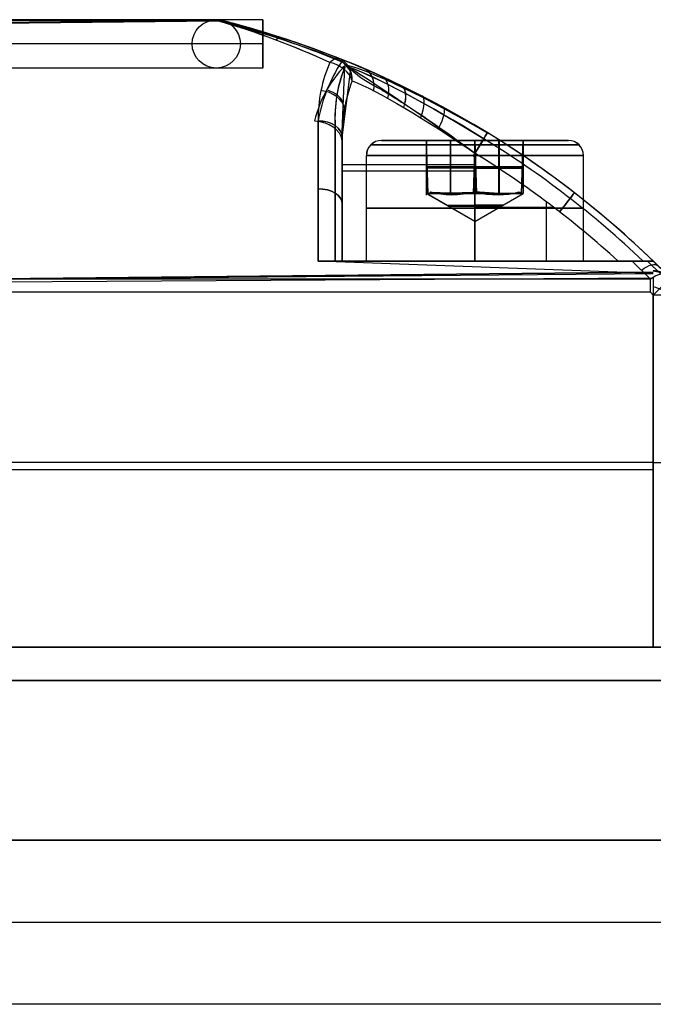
# Model space of a CAD drawing. Extents: x -33 to 118, y -45 to 98.
# Tile 16 of 28: x 80 to 93, y 35 to 56. Entities that reach past the tile are written whole.
import ezdxf

# ---------------------------------------------------------------- set-up
doc = ezdxf.new("R2010")
doc.units = 0
doc.layers.add('DEFAULT', color=7, linetype='CONTINUOUS')

msp = doc.modelspace()

# ---------------------------------------------------------------- linework, layer by layer
at = {"layer": 'DEFAULT'}
for p, q in [((84.002, 55.652, 2.727), (65.908, 55.652, 2.727)), ((84.929, 55.652, -7.104), (73.818, 55.652, -7.104)), ((74.578, 55.652, 12.77), (84.002, 55.652, 12.703)), ((84.002, 55.645, 12.737), (74.578, 55.542, 12.873)), ((74.578, 55.538, 12.877), (84.002, 55.628, 12.712)), ((84.002, 55.628, 12.712), (74.578, 55.538, 12.877)), ((84.002, 55.652, -7.248), (74.745, 55.652, -7.256)), ((74.745, 55.641, -7.287), (84.002, 55.645, -7.283)), ((83.962, 55.652, 14.699), (83.962, 55.652, -9.244)), ((84.002, 55.652, 12.703), (84.002, 55.652, -7.248)), ((84.016, 55.654, -7.248), (84.016, 55.654, 12.703)), ((84.929, 55.152, -7.604), (73.818, 55.152, -7.604)), ((84.929, 55.152, -6.604), (73.818, 55.152, -6.604)), ((83.462, 55.152, 14.699), (83.462, 55.152, -9.244)), ((84.462, 55.152, 14.699), (84.462, 55.152, -9.244)), ((85.189, 55.236, -7.795), (85.275, 55.286, -7.618)), ((86.568, 53.163, 14.673), (86.628, 54.696, 13.755)), ((86.656, 54.714, 13.697), (86.689, 54.686, 13.658)), ((86.689, 54.686, 13.658), (86.72, 54.658, 13.619)), ((84.929, 54.652, -7.104), (73.818, 54.652, -7.104)), ((83.962, 54.652, 14.699), (83.962, 54.652, -9.244)), ((86.574, 53.215, 14.727), (86.755, 54.635, 13.747)), ((86.72, 54.658, 13.619), (86.75, 54.63, 13.578)), ((86.75, 54.63, 13.578), (86.779, 54.604, 13.537)), ((86.779, 54.604, 13.537), (86.809, 54.577, 13.494)), ((86.809, 54.577, 13.494), (86.839, 54.552, 13.45)), ((86.839, 54.552, 13.45), (86.899, 54.503, 13.36)), ((86.899, 54.503, 13.36), (86.96, 54.459, 13.27)), ((86.96, 54.459, 13.27), (87.023, 54.416, 13.18)), ((87.023, 54.416, 13.18), (87.09, 54.375, 13.09)), ((87.09, 54.375, 13.09), (87.16, 54.335, 13.002)), ((87.16, 54.335, 13.002), (87.196, 54.314, 12.959)), ((87.196, 54.314, 12.959), (87.232, 54.293, 12.917)), ((87.232, 54.293, 12.917), (87.27, 54.272, 12.876)), ((87.27, 54.272, 12.876), (87.308, 54.25, 12.835)), ((87.308, 54.25, 12.835), (87.347, 54.228, 12.796)), ((87.347, 54.228, 12.796), (87.386, 54.205, 12.758)), ((87.386, 54.205, 12.758), (87.426, 54.181, 12.72)), ((87.426, 54.181, 12.72), (87.466, 54.157, 12.684)), ((87.466, 54.157, 12.684), (87.507, 54.133, 12.648)), ((87.507, 54.133, 12.648), (87.548, 54.107, 12.614)), ((87.548, 54.107, 12.614), (87.59, 54.082, 12.58)), ((87.59, 54.082, 12.58), (87.632, 54.056, 12.548)), ((87.632, 54.056, 12.548), (87.675, 54.029, 12.516)), ((87.675, 54.029, 12.516), (87.718, 54.002, 12.485)), ((87.718, 54.002, 12.485), (87.762, 53.975, 12.455)), ((87.762, 53.975, 12.455), (87.806, 53.947, 12.426)), ((87.806, 53.947, 12.426), (87.851, 53.918, 12.398)), ((87.851, 53.918, 12.398), (87.897, 53.889, 12.37)), ((87.897, 53.889, 12.37), (87.942, 53.859, 12.344)), ((87.942, 53.859, 12.344), (87.988, 53.829, 12.318)), ((87.988, 53.829, 12.318), (88.079, 53.769, 12.271)), ((88.079, 53.769, 12.271), (88.17, 53.709, 12.228)), ((88.17, 53.709, 12.228), (88.263, 53.646, 12.188)), ((88.263, 53.646, 12.188), (88.357, 53.582, 12.151)), ((88.357, 53.582, 12.151), (88.452, 53.517, 12.118)), ((88.452, 53.517, 12.118), (88.548, 53.45, 12.088)), ((88.548, 53.45, 12.088), (88.644, 53.382, 12.062)), ((88.644, 53.382, 12.062), (88.74, 53.314, 12.04)), ((88.74, 53.314, 12.04), (88.837, 53.245, 12.021)), ((86.574, 50.652, 14.727), (86.574, 53.215, 14.727)), ((86.574, 53.215, -9.273), (86.574, 50.652, -9.273)), ((87.387, 53.152, -9.273), (88.324, 53.152, -9.273)), ((87.387, 53.152, 14.727), (88.324, 53.152, 14.727)), ((88.324, 53.152, -9.85), (88.324, 53.152, -8.695)), ((89.324, 53.152, -10.427), (88.324, 53.152, -9.85)), ((88.358, 52.052, -8.676), (88.324, 53.152, -8.695)), ((88.324, 53.152, -8.695), (89.324, 53.152, -8.118)), ((88.324, 52.052, -9.811), (88.324, 53.152, -9.85)), ((88.324, 53.152, -8.695), (88.324, 52.052, -8.734)), ((88.324, 52.015, -9.273), (88.324, 53.152, -9.273)), ((88.324, 53.152, 14.15), (88.324, 53.152, 15.305)), ((89.324, 53.152, 13.573), (88.324, 53.152, 14.15)), ((88.324, 53.152, 14.15), (88.324, 52.052, 14.15)), ((88.324, 52.052, 15.305), (88.324, 53.152, 15.305)), ((88.324, 53.152, 15.305), (89.324, 53.152, 15.882)), ((88.324, 52.052, 14.727), (88.324, 53.152, 14.727)), ((88.816, 52.016, -8.412), (88.816, 53.152, -8.412)), ((88.824, 52.052, 13.861), (88.824, 53.152, 13.861)), ((88.824, 52.052, 15.593), (88.824, 53.152, 15.593)), ((88.837, 53.245, 12.021), (88.935, 53.175, 12.005)), ((88.935, 53.175, 12.005), (89.032, 53.104, 11.993)), ((89.032, 53.104, 11.993), (89.129, 53.032, 11.984)), ((89.324, 53.152, -8.118), (89.291, 52.052, -8.137)), ((90.324, 53.152, -9.85), (89.324, 53.152, -10.427)), ((89.324, 53.152, -10.427), (89.358, 52.052, -10.408)), ((89.358, 52.052, -8.137), (89.324, 53.152, -8.118)), ((89.324, 53.152, -8.118), (90.324, 53.152, -8.695)), ((89.324, 53.152, -7.335), (89.324, 53.152, -8.118)), ((89.324, 53.152, -10.427), (89.324, 53.152, -11.21)), ((89.324, 52.052, 13.573), (89.324, 53.152, 13.573)), ((90.324, 53.152, 14.15), (89.324, 53.152, 13.573)), ((89.324, 52.052, 15.882), (89.324, 53.152, 15.882)), ((89.324, 53.152, 15.882), (90.324, 53.152, 15.305)), ((89.324, 53.152, 16.665), (89.324, 53.152, 15.882)), ((89.324, 53.152, 13.573), (89.324, 53.152, 12.79)), ((89.824, 52.052, -8.407), (89.824, 53.152, -8.407)), ((89.824, 52.052, 13.861), (89.824, 53.152, 13.861)), ((89.824, 52.052, 15.593), (89.824, 53.152, 15.593)), ((89.832, 52.016, -10.134), (89.832, 53.152, -10.134)), ((90.291, 52.052, -9.869), (90.324, 53.152, -9.85)), ((90.324, 53.152, -8.695), (90.324, 53.152, -9.85)), ((90.324, 52.052, -8.695), (90.324, 53.152, -8.695)), ((90.324, 53.152, -9.85), (90.324, 52.052, -9.811)), ((90.324, 53.152, -9.273), (91.262, 53.152, -9.273)), ((90.324, 52.052, -9.273), (90.324, 53.152, -9.273)), ((90.324, 53.152, 15.305), (90.324, 53.152, 14.15)), ((90.324, 52.052, 14.15), (90.324, 53.152, 14.15)), ((90.324, 52.052, 15.305), (90.324, 53.152, 15.305)), ((90.324, 53.152, 14.727), (91.262, 53.152, 14.727)), ((90.324, 52.052, 14.727), (90.324, 53.152, 14.727)), ((89.129, 53.032, 11.984), (89.227, 52.96, 11.979)), ((89.227, 52.96, 11.979), (89.324, 52.886, 11.977)), ((89.324, 52.886, 11.977), (89.285, 52.823, 11.972)), ((89.324, 50.652, -6.523), (89.324, 52.886, -6.523)), ((89.324, 52.886, 11.977), (89.324, 50.652, 11.977)), ((87.074, 50.652, -9.273), (87.074, 52.84, -9.273)), ((87.074, 50.652, 14.727), (87.074, 52.84, 14.727)), ((89.324, 50.652, -11.523), (89.324, 52.84, -11.523)), ((89.324, 52.84, -7.023), (89.324, 50.652, -7.023)), ((89.324, 50.652, 12.477), (89.324, 52.84, 12.477)), ((89.324, 52.84, 16.977), (89.324, 50.652, 16.977)), ((91.574, 50.652, -9.273), (91.574, 52.84, -9.273)), ((91.574, 50.652, 14.727), (91.574, 52.84, 14.727)), ((88.324, 52.602, 14.15), (89.324, 52.602, 13.573)), ((89.324, 52.602, 15.882), (88.324, 52.602, 15.305)), ((88.324, 52.602, 15.305), (88.324, 52.602, 14.15)), ((88.324, 52.578, -8.716), (88.324, 52.578, -9.83)), ((89.307, 52.578, -8.128), (88.342, 52.578, -8.685)), ((89.324, 52.602, 13.573), (90.324, 52.602, 14.15)), ((90.324, 52.602, 15.305), (89.324, 52.602, 15.882)), ((90.324, 52.602, -8.695), (89.341, 52.602, -8.128)), ((89.342, 52.578, -10.417), (90.307, 52.578, -9.86)), ((90.324, 52.602, 14.15), (90.324, 52.602, 15.305)), ((90.324, 52.59, -9.83), (90.324, 52.59, -8.695)), ((86.574, 50.652, -10.313), (86.574, 52.044, -10.313)), ((86.574, 50.652, 15.768), (86.574, 52.044, 15.768)), ((88.324, 52.052, -8.734), (88.324, 52.052, -9.811)), ((89.324, 51.475, 14.727), (88.324, 52.052, 14.727)), ((88.324, 52.052, 14.15), (89.324, 52.052, 13.573)), ((89.324, 52.052, 15.882), (88.324, 52.052, 15.305)), ((88.324, 52.052, 15.305), (88.324, 52.052, 14.15)), ((89.291, 52.052, -8.137), (88.358, 52.052, -8.676)), ((89.324, 51.475, -9.273), (88.366, 52.028, -9.273)), ((89.324, 51.475, -9.273), (89.324, 52.086, -8.215)), ((89.824, 52.052, -8.407), (89.324, 52.086, -8.215)), ((89.324, 52.069, -10.302), (89.324, 52.086, -10.331)), ((89.324, 52.069, -10.302), (89.324, 51.475, -9.273)), ((89.324, 51.475, -9.273), (90.324, 52.052, -9.273)), ((89.324, 51.475, 14.727), (89.324, 52.052, 15.727)), ((89.324, 51.475, 14.727), (89.324, 52.052, 13.727)), ((89.324, 51.475, 14.727), (90.324, 52.052, 14.727)), ((89.324, 52.052, 13.573), (90.324, 52.052, 14.15)), ((90.324, 52.052, 15.305), (89.324, 52.052, 15.882)), ((89.358, 52.052, -10.408), (90.291, 52.052, -9.869)), ((89.824, 52.052, -8.407), (89.358, 52.052, -8.137)), ((90.324, 52.052, -8.695), (89.824, 52.052, -8.407)), ((90.074, 52.052, -8.551), (90.074, 52.052, -8.611)), ((90.225, 52.052, -8.84), (90.324, 52.052, -8.84)), ((90.24, 52.086, -9.802), (90.324, 52.052, -9.273)), ((90.324, 52.052, -9.273), (90.324, 52.052, -8.695)), ((90.324, 52.052, -9.811), (90.324, 52.052, -9.273)), ((90.324, 52.052, 14.15), (90.324, 52.052, 15.305)), ((86.574, 51.933, -9.273), (86.574, 51.933, -10.403)), ((86.574, 51.933, 15.858), (86.574, 51.933, 14.727)), ((90.809, 50.652, -6.523), (90.809, 51.88, -6.523)), ((90.809, 50.652, 11.977), (90.809, 51.88, 11.977)), ((89.324, 51.769, -6.523), (90.956, 51.769, -6.523)), ((89.324, 51.769, 11.977), (90.956, 51.769, 11.977)), ((93.023, 50.398, 17.574), (86.074, 50.652, 17.41)), ((86.074, 50.652, -11.955), (92.587, 50.652, -11.955)), ((93.023, 50.652, 17.428), (86.074, 50.652, 17.41)), ((86.574, 50.652, -9.273), (86.574, 50.652, -11.354)), ((86.574, 50.652, 16.809), (86.574, 50.652, 14.727)), ((86.588, 50.652, 14.453), (87.9, 50.652, 14.453)), ((86.589, 50.652, -8.989), (87.902, 50.652, -8.989)), ((92.293, 50.652, -6.523), (89.324, 50.652, -6.523)), ((89.324, 50.652, 11.977), (92.293, 50.652, 11.977)), ((89.549, 50.652, -11.955), (89.549, 50.652, -10.705)), ((89.549, 50.652, -7.84), (89.549, 50.652, -6.523)), ((89.549, 50.652, 11.977), (89.549, 50.652, 13.295)), ((89.549, 50.652, 16.16), (89.549, 50.652, 17.419)), ((90.746, 50.652, -8.989), (93.024, 50.652, -8.989)), ((90.748, 50.652, 14.453), (93.024, 50.652, 14.453)), ((92.587, 50.652, -11.955), (92.963, 50.275, -12.197)), ((93.177, 50.383, -12.028), (92.904, 50.652, -11.857)), ((93.024, 50.652, 11.477), (93.023, 50.652, 17.428)), ((93.024, 50.652, 11.477), (93.198, 50.482, 17.428)), ((93.318, 50.363, -11.773), (93.024, 50.652, -11.593)), ((93.024, 50.652, -11.593), (93.024, 50.652, -6.023)), ((93.023, 50.423, 17.509), (66.024, 50.148, 17.708)), ((66.024, 50.148, 17.708), (93.023, 50.423, 17.509)), ((66.024, 50.162, 17.721), (93.023, 50.398, 17.574)), ((93.024, 50.449, 17.328), (93.024, 50.449, 17.275)), ((66.024, 50.142, 17.727), (93.023, 50.305, 17.727)), ((92.963, 50.275, -12.197), (66.024, 50.275, -12.197)), ((93.023, 50.305, 17.727), (93.024, 42.652, 17.727)), ((92.963, 50.01, -12.273), (66.024, 50.01, -12.273)), ((93.024, 49.949, -12.273), (92.963, 50.01, -12.273)), ((93.022, 50.127, 17.727), (93.024, 42.652, 17.727)), ((93.024, 50.127, 17.727), (93.024, 42.652, 17.727)), ((93.024, 42.652, -12.273), (93.024, 49.949, -12.273)), ((93.024, 46.479, 17.727), (66.024, 46.479, 17.727)), ((66.024, 46.331, -12.273), (93.024, 46.331, -12.273)), ((94.324, 42.652, -17.273), (17.324, 42.652, -17.273)), ((17.324, 42.652, 22.727), (94.324, 42.652, 22.727)), ((84.324, 42.652, 2.727), (17.324, 42.652, 2.727)), ((93.024, 42.652, 17.727), (66.024, 42.652, 17.727)), ((66.024, 42.652, -12.273), (93.024, 42.652, -12.273)), ((84.324, 42.652, 8.227), (84.324, 42.652, -2.773)), ((86.824, 42.652, -5.273), (87.824, 42.652, -5.273)), ((87.824, 42.652, 10.727), (86.824, 42.652, 10.727)), ((90.324, 42.652, -2.773), (90.324, 42.652, 8.227)), ((94.324, 42.652, 2.727), (90.324, 42.652, 2.727)), ((94.324, 41.963, -21.408), (17.324, 41.963, -21.408)), ((17.324, 41.963, 26.862), (94.324, 41.963, 26.862)), ((94.324, 38.652, -23.773), (17.324, 38.652, -23.773)), ((17.324, 38.652, 29.227), (94.324, 38.652, 29.227)), ((17.324, 36.952, -23.773), (94.324, 36.952, -23.773)), ((17.324, 36.952, 29.227), (94.324, 36.952, 29.227)), ((94.324, 35.252, -23.773), (17.324, 35.252, -23.773))]:
    msp.add_line(p, q, dxfattribs=at)
for centre in [(83.962, 55.152, 14.699), (83.962, 55.152, -9.244), (83.962, 55.152, 2.727)]:
    msp.add_circle(centre, 0.5, dxfattribs=at)
at = {"layer": 'DEFAULT', "extrusion": (1, 0, 8.88178e-16)}
msp.add_circle((55.152, -7.104, 84.929), 0.5, dxfattribs=at)
at = {"layer": 'DEFAULT', "extrusion": (-0.105019, 0.633985, 0.766182)}
msp.add_arc((-81.717, -6.063, 36.215), 20.104, 231.0743, 239.3474, dxfattribs=at)
at = {"layer": 'DEFAULT', "extrusion": (0.126087, -0.621191, 0.773449)}
msp.add_arc((82.818, 9.544, -29.607), 18.429, 46.5751, 54.9882, dxfattribs=at)
at = {"layer": 'DEFAULT', "extrusion": (-0.139179, 0.555298, 0.819923)}
msp.add_arc((-83.145, -2.312, 29.621), 21.48, 228.7153, 236.4712, dxfattribs=at)
at = {"layer": 'DEFAULT', "extrusion": (-0.135253, 0.562366, 0.815752)}
msp.add_arc((-83.1, -2.93, 30.291), 21.248, 229.1207, 236.9612, dxfattribs=at)
at = {"layer": 'DEFAULT', "extrusion": (0.211753, -0.507177, 0.835424)}
msp.add_arc((86.678, -0.918, -16.487), 17.715, 37.3874, 46.1437, dxfattribs=at)
at = {"layer": 'DEFAULT', "extrusion": (0.079946, -0.568349, 0.818894)}
msp.add_arc((84.226, 16.962, -30.843), 15.885, 55.1683, 65.0163, dxfattribs=at)
at = {"layer": 'DEFAULT', "extrusion": (-0.120559, 0.562439, 0.818002)}
msp.add_arc((-83.724, -6.078, 31.564), 19.533, 230.3454, 238.8959, dxfattribs=at)
at = {"layer": 'DEFAULT', "extrusion": (0.052969, -0.613104, 0.788225)}
msp.add_arc((81.253, 17.065, -35.385), 18.001, 57.5846, 66.2778, dxfattribs=at)
at = {"layer": 'DEFAULT'}
for centre, radius, start, end in [((79.138, 36.258, 2.828), 20, 44.9603, 75.8834), ((86.318, 54.388, -8.225), 0.464, 2.1647, 78.2364), ((79.138, 36.258, 11.477), 20, 46.0297, 58.5094), ((79.138, 36.258, -6.023), 20, 46.0297, 58.5094), ((87.387, 52.84, -9.273), 0.312, 90, 180), ((87.387, 52.84, 14.727), 0.313, 90, 180), ((79.138, 36.258, -6.376), 19.854, 46.4695, 58.5094), ((79.138, 36.258, 11.831), 19.854, 46.4695, 58.5094), ((91.262, 52.84, -9.273), 0.312, 360, 90), ((91.262, 52.84, 14.727), 0.313, 0, 90), ((79.138, 36.258, -6.523), 19.5, 47.5744, 58.5094), ((79.138, 36.258, 11.977), 19.5, 47.5744, 58.5094)]:
    msp.add_arc(centre, radius, start, end, dxfattribs=at)
at = {"layer": 'DEFAULT', "extrusion": (0.085828, -0.654945, 0.750786)}
msp.add_arc((81.951, 12.347, -34.672), 18.215, 53.4015, 61.8891, dxfattribs=at)
at = {"layer": 'DEFAULT', "extrusion": (0.887187, -0.291505, 0.357664)}
msp.add_arc((78.65, -10.68, 64.316), 0.5, 20.8067, 20.887, dxfattribs=at)
at = {"layer": 'DEFAULT', "extrusion": (0.497235, 0.528388, 0.688159)}
msp.add_arc((-30.468, -58.197, 81.441), 4.866, 358.9616, 20.9844, dxfattribs=at)
at = {"layer": 'DEFAULT', "extrusion": (-0.279007, -0.668552, 0.689342)}
msp.add_arc((64.352, 51.596, -66.464), 5.786, 179.011, 196.551, dxfattribs=at)
at = {"layer": 'DEFAULT', "extrusion": (0.286491, 0.638522, 0.714292)}
msp.add_arc((-62.924, -50.634, 69.636), 6.416, 353.5551, 10.0344, dxfattribs=at)
at = {"layer": 'DEFAULT', "extrusion": (0.856362, -0.339124, -0.389408)}
msp.add_arc((82.349, 16.05, 58.605), 0.5, 314.5187, 360, dxfattribs=at)
at = {"layer": 'DEFAULT', "extrusion": (0.295835, 0.627343, 0.720363)}
msp.add_arc((-54.874, -67.533, 53.866), 0.5, 213.2098, 288.7626, dxfattribs=at)
at = {"layer": 'DEFAULT', "extrusion": (0.375661, -0.148764, 0.91474)}
msp.add_arc((82.349, -58.342, 16.982), 0.5, 289.9125, 360, dxfattribs=at)
at = {"layer": 'DEFAULT', "extrusion": (0.498375, 0.860622, -0.104648)}
msp.add_arc((-50.641, -0.113, 91.159), 3.654, 26.3789, 92.6215, dxfattribs=at)
at = {"layer": 'DEFAULT', "extrusion": (0.710431, -0.703767, 8.46456e-14)}
msp.add_arc((99.387, -8.038, 23.046), 0.5, 317.77, 350.1594, dxfattribs=at)
at = {"layer": 'DEFAULT', "extrusion": (0.492957, 0.866743, 0.075831)}
msp.add_arc((-51.508, 8.148, 91.24), 3.576, 269.8887, 337.3939, dxfattribs=at)
at = {"layer": 'DEFAULT', "extrusion": (0.503598, 0.855901, 0.117568)}
msp.add_arc((-50.296, 4.169, 92.08), 3.59, 271.9229, 339.1556, dxfattribs=at)
at = {"layer": 'DEFAULT', "extrusion": (0.517243, 0.849587, 0.103256)}
msp.add_arc((-48.549, 5.52, 92.707), 3.258, 265.6694, 334.1528, dxfattribs=at)
at = {"layer": 'DEFAULT', "extrusion": (0.278775, 0.655036, 0.702291)}
msp.add_arc((-63.669, -49.389, 69.634), 5.368, 0.4661, 18.9052, dxfattribs=at)
at = {"layer": 'DEFAULT', "extrusion": (-0.281062, -0.654466, 0.701911)}
msp.add_arc((63.423, 53.389, -65.966), 5.399, 181.3518, 199.0014, dxfattribs=at)
at = {"layer": 'DEFAULT', "extrusion": (0.517736, 0.849023, -0.105406)}
msp.add_arc((-48.486, 0.1, 92.172), 3.267, 26.7438, 94.2599, dxfattribs=at)
at = {"layer": 'DEFAULT', "extrusion": (0.579658, 0.81401, 0.037206)}
msp.add_arc((-41.948, 11.811, 95.273), 3.375, 267.6886, 331.6745, dxfattribs=at)
at = {"layer": 'DEFAULT', "extrusion": (0.622399, -0.267716, 0.735492)}
msp.add_arc((84.078, -47.792, 34.273), 0.5, 287.5553, 0, dxfattribs=at)
at = {"layer": 'DEFAULT', "extrusion": (-0.621701, 0.267325, 0.736224)}
msp.add_arc((-84.071, 51.528, -30.209), 0.5, 122.1051, 155.7544, dxfattribs=at)
at = {"layer": 'DEFAULT', "extrusion": (-0.290903, -0.607035, 0.739516)}
msp.add_arc((60.178, 58.781, -64.345), 5.434, 183.3138, 200.0858, dxfattribs=at)
at = {"layer": 'DEFAULT', "extrusion": (-0.294935, -0.605804, 0.738928)}
msp.add_arc((59.691, 59.009, -64.623), 5.485, 183.6544, 200.2693, dxfattribs=at)
at = {"layer": 'DEFAULT', "extrusion": (0.561038, 0.819783, -0.114858)}
msp.add_arc((-43.68, 1.222, 94.219), 3.11, 26.5265, 93.0406, dxfattribs=at)
at = {"layer": 'DEFAULT', "extrusion": (0.714118, -0.323871, 0.620599)}
msp.add_arc((85.208, -40.781, 40.539), 0.5, 285.7197, 0.0231, dxfattribs=at)
at = {"layer": 'DEFAULT', "extrusion": (0.782052, -0.375591, 0.497318)}
msp.add_arc((86.445, -33.336, 45.024), 0.5, 283.4331, 0.0001, dxfattribs=at)
at = {"layer": 'DEFAULT', "extrusion": (0.137597, 0.682252, 0.718053)}
msp.add_arc((-73.791, -56.139, 42.352), 0.5, 195.6944, 278.2149, dxfattribs=at)
at = {"layer": 'DEFAULT', "extrusion": (-0.146043, -0.679614, 0.718886)}
msp.add_arc((72.901, 60.649, -39.058), 0.5, 30.008, 81.8407, dxfattribs=at)
at = {"layer": 'DEFAULT', "extrusion": (0.78156, -0.375163, -0.498415)}
msp.add_arc((86.434, 38.131, 42.274), 0.5, 15.7951, 67.8049, dxfattribs=at)
at = {"layer": 'DEFAULT', "extrusion": (0.827516, -0.421976, 0.370342)}
msp.add_arc((87.752, -25.867, 47.852), 0.5, 280.6943, 0.0172, dxfattribs=at)
at = {"layer": 'DEFAULT', "extrusion": (0.85279, -0.462544, 0.242493)}
msp.add_arc((89.103, -18.64, 49.227), 0.5, 277.4928, 0, dxfattribs=at)
at = {"layer": 'DEFAULT', "extrusion": (-0.000325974, 0.72028, -0.693684)}
msp.add_arc((-85.968, 47.365, 28.085), 0.626, 95.0319, 175, dxfattribs=at)
at = {"layer": 'DEFAULT', "extrusion": (1, -9.88692e-14, -1.23846e-13)}
msp.add_arc((39.683, 0.686, 86.074), 20, 46.0589, 56.7388, dxfattribs=at)
at = {"layer": 'DEFAULT', "extrusion": (1, -8.11493e-14, 1.07769e-13)}
msp.add_arc((39.683, 4.768, 86.074), 20, 303.2612, 313.9411, dxfattribs=at)
at = {"layer": 'DEFAULT', "extrusion": (1.89297e-14, 0.720054, -0.693918)}
msp.add_arc((-86.074, 47.531, 28.098), 0.5, 90, 180, dxfattribs=at)
at = {"layer": 'DEFAULT', "extrusion": (-2.23806e-14, 0.720054, 0.693918)}
msp.add_arc((-86.074, -43.603, 31.883), 0.5, 180, 270, dxfattribs=at)
at = {"layer": 'DEFAULT', "extrusion": (1, -2.17581e-13, -2.71197e-13)}
msp.add_arc((39.683, 0.686, 86.428), 19.854, 46.0589, 56.4611, dxfattribs=at)
at = {"layer": 'DEFAULT', "extrusion": (1, 1.0879e-13, -1.35599e-13)}
msp.add_arc((39.683, 4.768, 86.428), 19.854, 303.5389, 313.9411, dxfattribs=at)
at = {"layer": 'DEFAULT', "extrusion": (0.852567, -0.522618, 0.000303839)}
msp.add_arc((91.642, 11.333, 48.519), 0.626, 5.0143, 84.9822, dxfattribs=at)
at = {"layer": 'DEFAULT', "extrusion": (0.852726, -0.522359, 2.5262e-14)}
msp.add_arc((91.757, -6.023, 48.543), 0.5, 270, 360, dxfattribs=at)
at = {"layer": 'DEFAULT', "extrusion": (0.852726, -0.522359, -1.048e-13)}
msp.add_arc((91.757, 11.477, 48.543), 0.5, 0, 90, dxfattribs=at)
at = {"layer": 'DEFAULT', "extrusion": (1, 0, 0)}
msp.add_arc((39.683, 4.768, 86.574), 19.5, 304.2302, 313.9411, dxfattribs=at)
at = {"layer": 'DEFAULT', "extrusion": (1, 6.68308e-15, -5.42841e-15)}
msp.add_arc((39.683, 0.686, 86.574), 19.5, 46.0589, 55.7698, dxfattribs=at)
at = {"layer": 'DEFAULT', "extrusion": (0, 1, 0)}
for centre, radius, start, end in [((-89.324, 14.727, 53.061), 2.158, 270, 90), ((-89.324, -9.273, 53.061), 2.158, 270, 90), ((-89.324, -9.273, 53.061), 2.158, 90, 270), ((-89.324, 14.727, 52.644), 2.75, 270, 0), ((-89.324, -9.273, 52.84), 2.25, 270, 90), ((-89.324, -9.273, 52.84), 2.25, 90, 270), ((-89.324, -9.273, 52.52), 2.75, 0, 90), ((-89.324, -9.273, 51.746), 2.25, 270, 90), ((-89.324, 14.727, 51.746), 2.25, 270, 90), ((-89.324, -9.273, 51.801), 0.565, 270, 90), ((-89.324, -9.273, 51.808), 0.577, 90, 270), ((-89.324, -9.273, 51.746), 2.25, 90, 270), ((-89.324, 14.727, 51.746), 2.25, 90, 270), ((-89.324, -9.273, 50.652), 2.25, 270, 90), ((-89.324, 14.727, 50.652), 2.25, 270, 90), ((-89.324, -9.273, 50.652), 1.45, 180, 0), ((-89.324, -9.273, 50.652), 1.45, 360, 180), ((-89.324, 14.727, 50.652), 1.45, 180, 0), ((-89.324, 14.727, 50.652), 1.45, 360, 180), ((-89.324, -9.273, 50.652), 2.25, 90, 270), ((-89.324, 14.727, 50.652), 2.25, 90, 270), ((-93.024, 17.227, 46.479), 0.5, 89.9445, 180), ((-86.824, 8.227, 42.652), 2.5, 360, 90), ((-86.824, -2.773, 42.652), 2.5, 270, 0), ((-87.824, -2.773, 42.652), 2.5, 180, 270), ((-87.824, 8.227, 42.652), 2.5, 90, 180), ((-89.324, 14.727, 42.652), 1.275, 180, 0), ((-89.324, 14.727, 42.652), 1.275, 360, 180), ((-89.324, -9.273, 42.652), 1.275, 180, 360), ((-89.324, -9.273, 42.652), 1.275, 0, 180)]:
    msp.add_arc(centre, radius, start, end, dxfattribs=at)
at = {"layer": 'DEFAULT', "extrusion": (-3.66732e-15, 1, 0)}
msp.add_arc((-89.324, -9.273, 53.152), 1.937, 270, 90, dxfattribs=at)
at = {"layer": 'DEFAULT', "extrusion": (-7.33463e-15, 1, 0)}
msp.add_arc((-89.324, 14.727, 53.152), 1.938, 270, 90, dxfattribs=at)
at = {"layer": 'DEFAULT', "extrusion": (1, -1.09786e-13, -1.09786e-13)}
for centre, start in [((52.84, -7.335, 89.324), 360), ((52.84, 16.665, 89.324), 0)]:
    msp.add_arc(centre, 0.312, start, 90, dxfattribs=at)
at = {"layer": 'DEFAULT', "extrusion": (1, -1.09786e-13, 1.09786e-13)}
for centre in [(52.84, -11.21, 89.324), (52.84, 12.79, 89.324)]:
    msp.add_arc(centre, 0.312, 270, 0, dxfattribs=at)
at = {"layer": 'DEFAULT', "extrusion": (3.66732e-15, 1, 0)}
msp.add_arc((-89.324, -9.273, 53.152), 1.938, 90, 270, dxfattribs=at)
at = {"layer": 'DEFAULT', "extrusion": (7.33463e-15, 1, 0)}
msp.add_arc((-89.324, 14.727, 53.152), 1.938, 90, 270, dxfattribs=at)
at = {"layer": 'DEFAULT', "extrusion": (1.64594e-15, 1, -4.93782e-15)}
msp.add_arc((-89.324, 14.727, 53.061), 2.158, 90, 270, dxfattribs=at)
at = {"layer": 'DEFAULT', "extrusion": (3.15797e-15, 1, 0)}
msp.add_arc((-89.324, 14.727, 52.84), 2.25, 270, 90, dxfattribs=at)
at = {"layer": 'DEFAULT', "extrusion": (-3.15797e-15, 1, 0)}
msp.add_arc((-89.324, 14.727, 52.84), 2.25, 90, 270, dxfattribs=at)
at = {"layer": 'DEFAULT', "extrusion": (1.5261e-13, 0.781857, -0.623458)}
msp.add_arc((-86.074, 44.777, 30.599), 0.5, 90, 180, dxfattribs=at)
at = {"layer": 'DEFAULT', "extrusion": (5.75598e-14, 0.781857, 0.623458)}
msp.add_arc((-86.074, -40.513, 33.999), 0.5, 180, 270, dxfattribs=at)
at = {"layer": 'DEFAULT', "extrusion": (0, 1, 3.30047e-12)}
msp.add_arc((-89.324, 14.727, 52.052), 1, 270, 90, dxfattribs=at)
at = {"layer": 'DEFAULT', "extrusion": (-0.662397, 0.748631, -0.02796)}
msp.add_arc((-102.541, -9.796, -19.324), 1.885, 343.5012, 15.6519, dxfattribs=at)
at = {"layer": 'DEFAULT', "extrusion": (-0.400946, 0.597469, 0.694459)}
msp.add_arc((-104.152, -3.132, -10.399), 1.997, 30.6163, 61.3459, dxfattribs=at)
at = {"layer": 'DEFAULT', "extrusion": (-0.031669, 0.997992, -0.054853)}
msp.add_arc((-90.986, -6.464, 49.701), 1.125, 272.8268, 327.273, dxfattribs=at)
at = {"layer": 'DEFAULT', "extrusion": (-0.400946, -0.597469, 0.694459)}
msp.add_arc((44.19, 58.92, -74.108), 1.997, 298.6541, 329.3837, dxfattribs=at)
at = {"layer": 'DEFAULT', "extrusion": (0, 1, 3.30758e-12)}
msp.add_arc((-89.324, 14.727, 52.052), 1, 90, 270, dxfattribs=at)
at = {"layer": 'DEFAULT', "extrusion": (6.85345e-11, 1, 5.78319e-11)}
msp.add_arc((-89.324, -9.273, 52.052), 1, 120, 180, dxfattribs=at)
at = {"layer": 'DEFAULT', "extrusion": (0.790498, -0.612464, -3.82615e-14)}
msp.add_arc((96.631, -6.023, 40.352), 0.5, 270, 360, dxfattribs=at)
at = {"layer": 'DEFAULT', "extrusion": (0.790498, -0.612464, 1.00981e-13)}
msp.add_arc((96.631, 11.477, 40.352), 0.5, 0, 90, dxfattribs=at)
at = {"layer": 'DEFAULT', "extrusion": (0, 1, 2.79176e-15)}
for start, end in [(270, 90), (90, 270)]:
    msp.add_arc((-89.324, 14.727, 51.793), 0.551, start, end, dxfattribs=at)
at = {"layer": 'DEFAULT', "extrusion": (1.09235e-12, 1, 1.33688e-12)}
msp.add_arc((-86.016, -11.398, 50.652), 0.56, 175.471, 264.0189, dxfattribs=at)
at = {"layer": 'DEFAULT', "extrusion": (3.4336e-14, 1, 2.85518e-14)}
msp.add_arc((-86.016, 16.853, 50.652), 0.56, 95.9657, 184.5445, dxfattribs=at)
at = {"layer": 'DEFAULT', "extrusion": (-3.4423e-30, 1, 5.16758e-15)}
msp.add_arc((-89.324, 14.727, 50.652), 2.75, 270, 0, dxfattribs=at)
at = {"layer": 'DEFAULT', "extrusion": (0, 1, -5.16758e-15)}
msp.add_arc((-89.324, -9.273, 50.652), 2.75, 0, 90, dxfattribs=at)
at = {"layer": 'DEFAULT', "extrusion": (2.13263e-05, 1, -3.11522e-05)}
msp.add_arc((-92.392, -5.883, 50.654), 0.646, 192.3607, 278.8495, dxfattribs=at)
at = {"layer": 'DEFAULT', "extrusion": (-1.01181e-11, 1, -6.93431e-12)}
msp.add_arc((-92.381, -5.867, 50.652), 0.662, 193.6466, 277.5636, dxfattribs=at)
at = {"layer": 'DEFAULT', "extrusion": (1.82599e-14, 1, 1.24621e-14)}
msp.add_arc((-92.38, 11.321, 50.652), 0.662, 82.4532, 166.3366, dxfattribs=at)
at = {"layer": 'DEFAULT', "extrusion": (-2.49869e-08, 1, -2.07384e-08)}
msp.add_arc((-92.642, -11.577, 50.652), 0.382, 182.3825, 278.2345, dxfattribs=at)
at = {"layer": 'DEFAULT', "extrusion": (0.652389, -0.638297, -0.408614)}
msp.add_arc((100.762, 2.115, 33.248), 0.5, 292.6671, 0.0358, dxfattribs=at)
at = {"layer": 'DEFAULT', "extrusion": (-0.644867, 0.64832, 0.404757)}
msp.add_arc((-101.178, 1.419, -32.292), 0.5, 180, 248.0702, dxfattribs=at)
at = {"layer": 'DEFAULT', "extrusion": (0.196917, -1.062e-14, 0.98042)}
msp.add_arc((49.949, -87.8, 35.306), 0.5, 270, 1.2393, dxfattribs=at)
at = {"layer": 'DEFAULT', "extrusion": (-0.409368, 0.912318, -0.009692)}
msp.add_arc((1929.429, -15.658, 7.777), 2035.222, 179.069191, 179.888514, dxfattribs=at)
at = {"layer": 'DEFAULT', "extrusion": (1, -2.34315e-14, 3.73552e-11)}
msp.add_arc((50.01, -11.773, 92.963), 0.5, 270, 301.9772, dxfattribs=at)
at = {"layer": 'DEFAULT', "extrusion": (-0.702076, 0.712102, -2.78309e-11)}
msp.add_arc((-101.31, -11.773, -29.741), 0.5, 180, 270, dxfattribs=at)
at = {"layer": 'DEFAULT', "extrusion": (0.334772, 0.942299, -2.31922e-14)}
msp.add_arc((-70.905, 17.227, 78.376), 0.501, 86.4087, 180, dxfattribs=at)
at = {"layer": 'DEFAULT', "extrusion": (1.42109e-14, 1, 3.02052e-28)}
msp.add_arc((-93.024, -11.773, 49.949), 0.5, 180, 270, dxfattribs=at)
at = {"layer": 'DEFAULT', "extrusion": (-1.42109e-13, 1, -1.27898e-13)}
msp.add_arc((-93.024, 17.227, 42.652), 0.5, 90, 180, dxfattribs=at)
at = {"layer": 'DEFAULT', "extrusion": (-1.13687e-13, 1, 9.9476e-14)}
msp.add_arc((-93.024, -11.773, 42.652), 0.5, 180, 270, dxfattribs=at)

doc.saveas('drawing.dxf')
